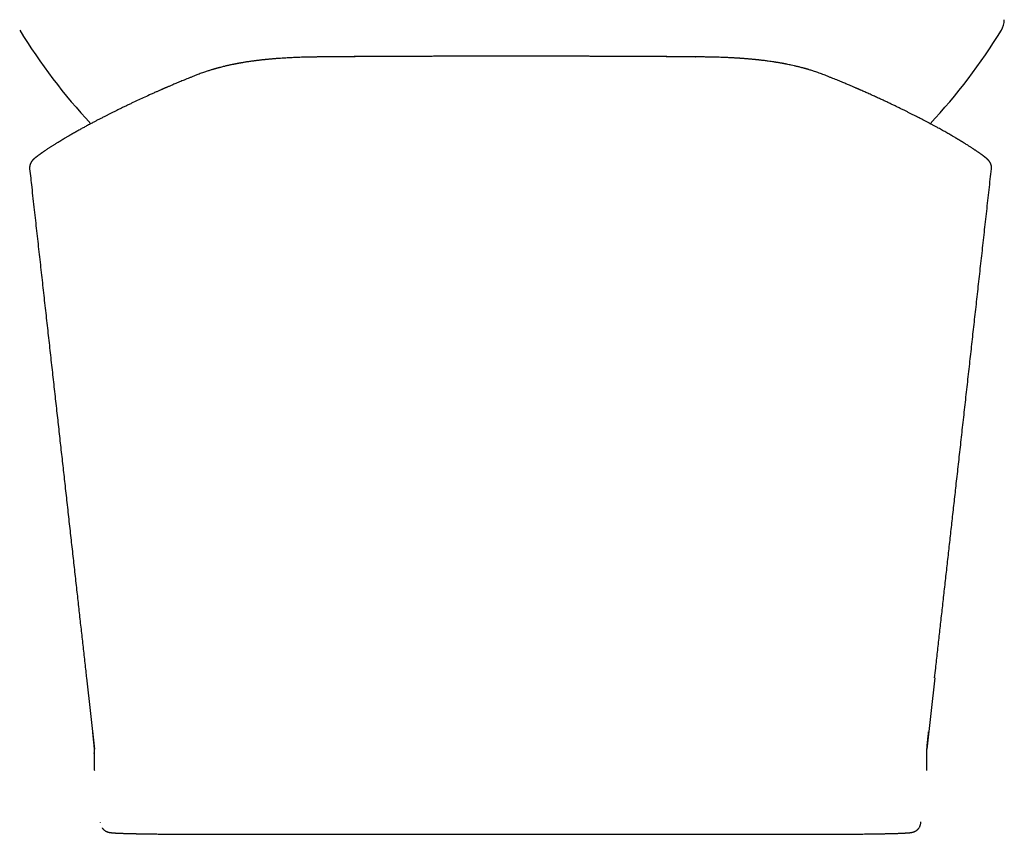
# Model space of a CAD drawing. Header units: millimetres. Extents: x 8 to 636, y 12 to 614.
# Tile 4 of 14: x 318 to 367, y 273 to 313. Entities that reach past the tile are written whole.
import ezdxf

# ---------------------------------------------------------------- set-up
doc = ezdxf.new("R2010")
doc.units = ezdxf.units.MM

msp = doc.modelspace()

# ---------------------------------------------------------------- linework, layer by layer
at = {"color": 7, "linetype": 'Continuous', "lineweight": 30}
for p, q in [((351.27, 311.127), (351.284, 311.125)), ((321.199, 280.469), (321.592, 276.94)), ((363.092, 280.469), (362.699, 276.94)), ((321.584, 276.921), (321.583, 276.927)), ((321.584, 276.763), (321.584, 275.996)), ((321.592, 276.654), (321.585, 276.761)), ((362.706, 275.996), (362.706, 276.763)), ((362.698, 275.884), (362.697, 275.879)), ((321.875, 273.342), (321.879, 273.313)), ((328.616, 272.736), (355.675, 272.736))]:
    msp.add_line(p, q, dxfattribs=at)
for centre, radius, start, end in [((365.531, 312.967), 1, 328.5975, 359.75), ((342.144, 327.244), 28.4, 211.4025, 223.1346), ((342.144, 327.244), 28.4, 316.8688, 328.5975)]:
    msp.add_arc(centre, radius, start, end, dxfattribs=at)
for points, knots in [([(333.006, 311.125), (332.937, 311.125), (332.801, 311.124), (332.604, 311.121), (332.416, 311.119), (332.238, 311.115), (332.07, 311.111), (331.902, 311.107), (331.737, 311.102), (331.575, 311.096), (331.426, 311.09), (331.29, 311.083), (331.167, 311.077), (331.056, 311.071), (330.955, 311.065), (330.843, 311.058), (330.716, 311.05), (330.592, 311.041), (330.486, 311.032), (330.395, 311.025), (330.301, 311.017), (330.22, 311.009), (330.155, 311.003), (330.108, 310.999), (330.064, 310.994), (330.025, 310.99), (329.995, 310.987), (329.972, 310.985), (329.954, 310.983), (329.933, 310.981), (329.902, 310.977), (329.86, 310.973), (329.807, 310.967), (329.743, 310.96), (329.672, 310.951), (329.596, 310.942), (329.521, 310.932), (329.439, 310.921), (329.349, 310.909), (329.253, 310.895), (329.159, 310.881), (329.069, 310.867), (328.982, 310.853), (328.904, 310.84), (328.835, 310.828), (328.777, 310.818), (328.727, 310.809), (328.682, 310.8), (328.643, 310.793), (328.604, 310.786), (328.562, 310.778), (328.512, 310.768), (328.453, 310.756), (328.388, 310.742), (328.32, 310.728), (328.245, 310.712), (328.169, 310.695), (328.092, 310.677), (328.022, 310.66), (327.949, 310.642), (327.867, 310.622), (327.791, 310.602), (327.732, 310.587), (327.695, 310.576), (327.663, 310.568), (327.638, 310.561), (327.62, 310.556), (327.602, 310.551), (327.582, 310.545), (327.558, 310.538), (327.528, 310.53), (327.493, 310.52), (327.447, 310.506), (327.39, 310.489), (327.32, 310.468), (327.244, 310.444), (327.16, 310.417), (327.07, 310.386), (326.974, 310.353), (326.872, 310.317), (326.763, 310.277), (326.689, 310.248), (326.651, 310.233)], [0, 0, 0, 0, 0.030029, 0.058739, 0.086131, 0.112207, 0.136968, 0.160413, 0.186359, 0.210481, 0.232779, 0.253254, 0.271907, 0.288737, 0.303769, 0.318036, 0.340013, 0.361453, 0.374818, 0.388407, 0.402866, 0.418205, 0.425378, 0.432728, 0.43991, 0.445885, 0.45058, 0.453997, 0.456134, 0.459126, 0.463861, 0.470339, 0.47856, 0.488526, 0.499992, 0.51193, 0.523668, 0.535204, 0.550731, 0.565879, 0.580645, 0.595031, 0.609022, 0.621886, 0.632599, 0.641937, 0.649896, 0.65683, 0.663345, 0.668833, 0.67566, 0.683829, 0.693341, 0.704199, 0.715731, 0.72665, 0.740608, 0.753341, 0.764847, 0.775126, 0.789831, 0.806023, 0.812793, 0.819491, 0.82495, 0.829051, 0.831834, 0.834372, 0.837754, 0.841981, 0.847053, 0.852973, 0.859739, 0.870399, 0.882319, 0.895504, 0.909958, 0.925689, 0.942389, 0.960334, 0.979535, 1, 1, 1, 1]), ([(337.871, 311.152), (337.86, 311.152), (337.824, 311.152), (337.762, 311.152), (337.68, 311.152), (337.582, 311.151), (337.466, 311.151), (337.331, 311.151), (337.19, 311.15), (337.052, 311.15), (336.919, 311.149), (336.792, 311.149), (336.665, 311.148), (336.538, 311.148), (336.411, 311.147), (336.284, 311.146), (336.16, 311.146), (336.044, 311.145), (335.939, 311.145), (335.848, 311.145), (335.766, 311.144), (335.695, 311.144), (335.635, 311.144), (335.585, 311.143), (335.538, 311.143), (335.487, 311.143), (335.423, 311.143), (335.349, 311.142), (335.268, 311.142), (335.156, 311.141), (335.017, 311.14), (334.856, 311.14), (334.703, 311.139), (334.56, 311.138), (334.418, 311.137), (334.277, 311.136), (334.138, 311.136), (334.004, 311.135), (333.877, 311.134), (333.755, 311.133), (333.637, 311.132), (333.522, 311.132), (333.407, 311.131), (333.292, 311.13), (333.178, 311.129), (333.084, 311.128), (333.028, 311.127), (333.009, 311.127)], [0, 0, 0, 0, 0.00642, 0.021602, 0.038065, 0.055817, 0.081618, 0.109751, 0.13929, 0.168803, 0.195117, 0.221397, 0.247643, 0.273855, 0.300033, 0.326177, 0.352254, 0.37677, 0.397872, 0.416835, 0.433657, 0.44834, 0.460858, 0.471049, 0.4792, 0.489814, 0.502896, 0.518445, 0.535709, 0.552729, 0.588047, 0.621811, 0.654046, 0.684777, 0.714012, 0.744886, 0.77395, 0.80125, 0.826841, 0.851071, 0.874682, 0.897712, 0.92016, 0.943749, 0.966662, 0.988909, 1, 1, 1, 1]), ([(342.145, 311.159), (341.793, 311.159), (341.091, 311.159), (340.041, 311.157), (339, 311.155), (337.967, 311.153), (336.95, 311.149), (335.948, 311.145), (334.961, 311.14), (333.982, 311.134), (333.341, 311.129), (333.019, 311.127)], [0, 0, 0, 0, 0.11286, 0.22506, 0.33679, 0.448241, 0.559608, 0.669091, 0.778864, 0.889107, 1, 1, 1, 1]), ([(338.72, 311.155), (338.687, 311.154), (338.603, 311.154), (338.474, 311.154), (338.337, 311.154), (338.228, 311.153), (338.145, 311.153), (338.089, 311.153), (338.043, 311.153), (338.013, 311.153), (337.995, 311.153), (337.983, 311.153), (337.967, 311.153), (337.943, 311.153), (337.912, 311.152), (337.887, 311.152), (337.873, 311.152), (337.871, 311.152)], [0, 0, 0, 0, 0.117744, 0.293714, 0.454618, 0.600476, 0.678928, 0.745952, 0.79983, 0.840565, 0.853392, 0.864724, 0.883061, 0.910948, 0.948386, 0.99214, 1, 1, 1, 1]), ([(351.27, 311.127), (350.998, 311.129), (350.454, 311.133), (349.625, 311.138), (348.885, 311.142), (348.235, 311.145), (347.7, 311.147), (347.334, 311.149), (347.137, 311.15), (347.088, 311.15), (347.04, 311.15), (346.991, 311.15), (346.943, 311.15), (346.894, 311.151), (346.846, 311.151), (346.775, 311.151), (346.674, 311.151), (346.533, 311.152), (346.367, 311.152), (346.176, 311.153), (345.964, 311.154), (345.732, 311.154), (345.483, 311.155), (345.245, 311.155), (345.022, 311.156), (344.872, 311.156), (344.768, 311.156), (344.712, 311.156), (344.656, 311.157), (344.599, 311.157), (344.542, 311.157), (344.245, 311.157), (343.708, 311.158), (342.928, 311.159), (342.407, 311.159), (342.145, 311.159)], [0, 0, 0, 0, 0.094167, 0.18783, 0.281095, 0.342487, 0.403786, 0.457678, 0.46297, 0.468261, 0.473551, 0.478842, 0.484133, 0.489423, 0.494713, 0.500003, 0.512489, 0.527744, 0.54577, 0.566569, 0.590144, 0.614654, 0.64159, 0.670959, 0.691679, 0.713465, 0.719347, 0.725303, 0.731333, 0.737436, 0.743612, 0.749862, 0.832895, 0.916248, 1, 1, 1, 1]), ([(345.956, 311.154), (345.948, 311.154), (345.904, 311.154), (345.861, 311.154), (345.825, 311.154)], [0, 0, 0, 0, 0.180718, 1, 1, 1, 1]), ([(350.798, 311.131), (350.785, 311.131), (350.73, 311.131), (350.635, 311.132), (350.518, 311.133), (350.408, 311.133), (350.3, 311.134), (350.195, 311.135), (350.095, 311.135), (350.007, 311.136), (349.934, 311.136), (349.881, 311.137), (349.845, 311.137), (349.824, 311.137), (349.806, 311.137), (349.791, 311.137), (349.777, 311.137), (349.761, 311.137), (349.739, 311.137), (349.707, 311.138), (349.663, 311.138), (349.608, 311.138), (349.541, 311.138), (349.464, 311.139), (349.382, 311.139), (349.299, 311.14), (349.202, 311.14), (349.132, 311.141), (349.089, 311.141)], [0, 0, 0, 0, 0.022251, 0.093757, 0.160465, 0.222377, 0.279493, 0.344229, 0.401459, 0.451189, 0.493429, 0.528195, 0.542539, 0.555093, 0.565864, 0.574866, 0.582159, 0.59149, 0.605325, 0.6239, 0.651199, 0.684985, 0.725265, 0.772044, 0.823453, 0.873571, 0.921963, 1, 1, 1, 1]), ([(357.64, 310.233), (357.596, 310.25), (357.512, 310.283), (357.388, 310.328), (357.273, 310.368), (357.167, 310.404), (357.07, 310.436), (356.982, 310.464), (356.908, 310.486), (356.848, 310.504), (356.8, 310.518), (356.76, 310.53), (356.729, 310.539), (356.707, 310.545), (356.691, 310.549), (356.676, 310.553), (356.655, 310.559), (356.625, 310.568), (356.582, 310.579), (356.533, 310.592), (356.441, 310.616), (356.317, 310.647), (356.161, 310.684), (355.989, 310.723), (355.85, 310.751), (355.749, 310.771), (355.712, 310.778), (355.682, 310.784), (355.659, 310.789), (355.643, 310.792), (355.629, 310.794), (355.613, 310.797), (355.593, 310.801), (355.567, 310.806), (355.536, 310.811), (355.497, 310.818), (355.45, 310.827), (355.394, 310.836), (355.334, 310.846), (355.272, 310.856), (355.21, 310.866), (355.123, 310.88), (355.012, 310.896), (354.889, 310.914), (354.781, 310.928), (354.688, 310.94), (354.601, 310.951), (354.521, 310.96), (354.46, 310.967), (354.416, 310.972), (354.386, 310.975), (354.358, 310.978), (354.334, 310.981), (354.313, 310.983), (354.29, 310.985), (354.263, 310.988), (354.227, 310.992), (354.18, 310.996), (354.123, 311.002), (354.057, 311.008), (353.987, 311.015), (353.916, 311.021), (353.85, 311.026), (353.781, 311.032), (353.712, 311.037), (353.644, 311.043), (353.584, 311.047), (353.536, 311.05), (353.497, 311.053), (353.466, 311.055), (353.436, 311.057), (353.402, 311.059), (353.362, 311.062), (353.317, 311.065), (353.257, 311.068), (353.182, 311.073), (353.09, 311.078), (352.987, 311.083), (352.871, 311.088), (352.742, 311.094), (352.601, 311.099), (352.448, 311.105), (352.282, 311.11), (352.105, 311.114), (351.917, 311.118), (351.717, 311.121), (351.505, 311.124), (351.359, 311.125), (351.284, 311.125)], [0, 0, 0, 0, 0.0234479, 0.0452237, 0.0653351, 0.083789, 0.1005915, 0.1157477, 0.1292624, 0.1385524, 0.1467268, 0.1535585, 0.1590461, 0.1624157, 0.1649566, 0.1670062, 0.1699932, 0.1753825, 0.1825485, 0.1913645, 0.2004765, 0.2286382, 0.2531763, 0.2777244, 0.3136705, 0.3207164, 0.32675, 0.3316154, 0.3353132, 0.3378834, 0.3396168, 0.3420432, 0.3453244, 0.34946, 0.3544497, 0.3602931, 0.3681887, 0.3772449, 0.3872045, 0.3971027, 0.4068472, 0.4164381, 0.4384391, 0.4595906, 0.4746225, 0.4891958, 0.5028948, 0.5152918, 0.5263876, 0.5313604, 0.5360198, 0.5402863, 0.5440186, 0.5472138, 0.5503129, 0.5544569, 0.5597041, 0.5670515, 0.575839, 0.5860662, 0.5974058, 0.6082425, 0.6183576, 0.6277516, 0.6394912, 0.6498684, 0.6588839, 0.6665379, 0.6718362, 0.6762051, 0.6804362, 0.6855594, 0.6915789, 0.6984948, 0.7063071, 0.7185124, 0.7324119, 0.7480054, 0.7652924, 0.7846333, 0.8057289, 0.8285785, 0.8531811, 0.8795357, 0.9071236, 0.9363984, 0.967358, 1, 1, 1, 1]), ([(326.651, 310.233), (326.6, 310.213), (326.5, 310.174), (326.356, 310.116), (326.22, 310.062), (326.092, 310.01), (325.972, 309.961), (325.854, 309.912), (325.738, 309.864), (325.625, 309.817), (325.522, 309.774), (325.432, 309.736), (325.353, 309.702), (325.285, 309.673), (325.224, 309.647), (325.172, 309.624), (325.128, 309.606), (325.094, 309.591), (325.067, 309.579), (325.044, 309.569), (325.025, 309.561), (325.008, 309.554), (324.994, 309.548), (324.98, 309.541), (324.965, 309.535), (324.948, 309.527), (324.921, 309.516), (324.883, 309.499), (324.83, 309.476), (324.772, 309.451), (324.709, 309.422), (324.64, 309.392), (324.565, 309.359), (324.484, 309.322), (324.398, 309.284), (324.238, 309.211), (324.007, 309.106), (323.713, 308.97), (323.466, 308.853), (323.262, 308.756), (323.098, 308.678), (322.938, 308.6), (322.783, 308.524), (322.634, 308.451), (322.494, 308.381), (322.361, 308.314), (322.235, 308.251), (322.126, 308.196), (322.033, 308.148), (321.954, 308.107), (321.879, 308.068), (321.806, 308.031), (321.737, 307.995), (321.669, 307.959), (321.597, 307.921), (321.519, 307.88), (321.435, 307.835), (321.347, 307.788), (321.255, 307.739), (321.166, 307.69), (321.079, 307.643), (320.996, 307.598), (320.911, 307.551), (320.825, 307.503), (320.739, 307.455), (320.651, 307.405), (320.563, 307.355), (320.475, 307.305), (320.393, 307.257), (320.319, 307.214), (320.253, 307.175), (320.193, 307.14), (320.145, 307.112), (320.108, 307.09), (320.082, 307.074), (320.059, 307.061), (320.041, 307.05), (320.026, 307.041), (320.013, 307.033), (320.001, 307.026), (319.986, 307.017), (319.968, 307.006), (319.945, 306.992), (319.92, 306.977), (319.895, 306.962), (319.87, 306.947), (319.842, 306.93), (319.813, 306.912), (319.774, 306.888), (319.726, 306.859), (319.669, 306.823), (319.611, 306.787), (319.553, 306.751), (319.496, 306.715), (319.441, 306.679), (319.387, 306.644), (319.335, 306.611), (319.285, 306.578), (319.236, 306.546), (319.192, 306.517), (319.153, 306.49), (319.118, 306.467), (319.086, 306.445), (319.055, 306.424), (319.028, 306.405), (319.004, 306.388), (318.982, 306.372), (318.961, 306.358), (318.94, 306.343), (318.918, 306.327), (318.896, 306.311), (318.873, 306.295), (318.851, 306.278), (318.828, 306.262), (318.803, 306.243), (318.777, 306.223), (318.749, 306.202), (318.729, 306.186), (318.715, 306.175), (318.706, 306.167), (318.697, 306.161), (318.689, 306.154), (318.68, 306.147), (318.671, 306.139), (318.659, 306.129), (318.646, 306.118), (318.633, 306.107), (318.62, 306.095), (318.609, 306.085), (318.599, 306.076), (318.589, 306.067), (318.58, 306.058), (318.57, 306.048), (318.56, 306.038), (318.551, 306.029), (318.543, 306.02), (318.536, 306.012), (318.527, 306.002), (318.518, 305.991), (318.507, 305.977), (318.495, 305.962), (318.484, 305.945), (318.472, 305.927), (318.462, 305.91), (318.452, 305.892), (318.442, 305.872), (318.431, 305.848), (318.42, 305.819), (318.409, 305.784), (318.403, 305.755), (318.399, 305.734), (318.397, 305.721), (318.395, 305.708), (318.394, 305.694), (318.393, 305.677), (318.392, 305.656), (318.392, 305.628), (318.394, 305.607), (318.395, 305.595)], [0, 0, 0, 0, 0.009911, 0.019349, 0.028317, 0.036818, 0.044853, 0.052424, 0.060753, 0.068442, 0.075493, 0.081907, 0.087187, 0.091942, 0.096174, 0.099884, 0.103071, 0.105328, 0.107222, 0.108755, 0.110246, 0.111316, 0.11233, 0.113292, 0.114322, 0.115545, 0.116961, 0.120059, 0.123806, 0.128201, 0.132673, 0.137661, 0.143166, 0.149186, 0.155634, 0.162113, 0.18512, 0.207926, 0.23054, 0.244021, 0.257442, 0.270813, 0.284111, 0.297042, 0.309299, 0.321113, 0.33248, 0.3434, 0.351059, 0.35848, 0.365661, 0.372603, 0.379305, 0.385827, 0.392665, 0.400681, 0.409213, 0.418261, 0.427823, 0.437897, 0.446681, 0.455819, 0.465307, 0.475145, 0.485265, 0.495175, 0.506462, 0.517335, 0.527793, 0.537838, 0.546185, 0.554223, 0.561952, 0.566133, 0.569814, 0.572995, 0.575675, 0.577855, 0.579534, 0.581069, 0.583153, 0.585946, 0.589363, 0.593405, 0.596911, 0.600782, 0.605016, 0.609615, 0.614364, 0.62353, 0.63248, 0.642852, 0.652918, 0.662677, 0.673394, 0.683714, 0.693863, 0.704062, 0.714311, 0.72461, 0.732737, 0.740895, 0.748895, 0.756376, 0.76333, 0.769756, 0.775496, 0.780998, 0.786855, 0.793092, 0.799708, 0.806575, 0.813734, 0.821049, 0.828517, 0.838711, 0.849042, 0.858891, 0.862609, 0.86624, 0.869785, 0.873245, 0.876812, 0.880717, 0.885918, 0.891619, 0.897821, 0.904524, 0.90993, 0.914915, 0.919457, 0.923555, 0.928741, 0.933468, 0.93776, 0.94162, 0.945074, 0.94811, 0.951611, 0.955578, 0.959987, 0.964212, 0.967987, 0.971315, 0.973866, 0.97641, 0.979227, 0.982318, 0.985685, 0.989324, 0.990285, 0.991282, 0.992317, 0.993389, 0.9945, 0.995893, 0.997732, 1, 1, 1, 1]), ([(365.895, 305.595), (365.896, 305.607), (365.898, 305.628), (365.899, 305.656), (365.898, 305.677), (365.897, 305.693), (365.895, 305.708), (365.894, 305.721), (365.892, 305.733), (365.888, 305.755), (365.882, 305.783), (365.871, 305.817), (365.861, 305.845), (365.851, 305.867), (365.842, 305.885), (365.834, 305.901), (365.824, 305.918), (365.812, 305.937), (365.8, 305.955), (365.787, 305.973), (365.774, 305.99), (365.761, 306.005), (365.749, 306.019), (365.737, 306.031), (365.728, 306.041), (365.72, 306.049), (365.712, 306.057), (365.703, 306.065), (365.695, 306.073), (365.686, 306.081), (365.678, 306.089), (365.669, 306.097), (365.66, 306.105), (365.65, 306.113), (365.638, 306.123), (365.626, 306.134), (365.615, 306.143), (365.604, 306.152), (365.594, 306.16), (365.583, 306.169), (365.571, 306.179), (365.555, 306.191), (365.536, 306.206), (365.517, 306.221), (365.493, 306.238), (365.466, 306.259), (365.436, 306.281), (365.406, 306.303), (365.375, 306.325), (365.345, 306.347), (365.315, 306.368), (365.284, 306.39), (365.25, 306.413), (365.214, 306.438), (365.176, 306.464), (365.138, 306.49), (365.101, 306.515), (365.064, 306.539), (365.026, 306.564), (364.986, 306.59), (364.943, 306.619), (364.896, 306.649), (364.844, 306.683), (364.786, 306.72), (364.722, 306.761), (364.654, 306.803), (364.582, 306.848), (364.522, 306.885), (364.475, 306.914), (364.443, 306.933), (364.414, 306.951), (364.387, 306.968), (364.362, 306.982), (364.341, 306.995), (364.322, 307.006), (364.308, 307.015), (364.295, 307.023), (364.284, 307.029), (364.272, 307.036), (364.258, 307.045), (364.24, 307.056), (364.218, 307.069), (364.192, 307.085), (364.163, 307.102), (364.133, 307.119), (364.092, 307.144), (364.038, 307.175), (363.966, 307.218), (363.882, 307.266), (363.788, 307.32), (363.69, 307.377), (363.588, 307.434), (363.484, 307.493), (363.378, 307.552), (363.282, 307.605), (363.201, 307.65), (363.134, 307.686), (363.07, 307.72), (363.01, 307.753), (362.954, 307.783), (362.901, 307.811), (362.853, 307.837), (362.807, 307.862), (362.759, 307.887), (362.705, 307.916), (362.643, 307.948), (362.574, 307.984), (362.5, 308.023), (362.418, 308.065), (362.333, 308.109), (362.245, 308.154), (362.141, 308.208), (362.022, 308.268), (361.886, 308.337), (361.751, 308.404), (361.61, 308.474), (361.461, 308.547), (361.304, 308.624), (361.143, 308.701), (360.98, 308.779), (360.814, 308.859), (360.641, 308.94), (360.461, 309.024), (360.272, 309.111), (360.104, 309.188), (359.962, 309.253), (359.85, 309.303), (359.743, 309.351), (359.641, 309.396), (359.544, 309.439), (359.47, 309.471), (359.421, 309.493), (359.395, 309.505), (359.37, 309.515), (359.349, 309.525), (359.333, 309.531), (359.323, 309.536), (359.313, 309.54), (359.299, 309.547), (359.279, 309.555), (359.253, 309.566), (359.219, 309.581), (359.177, 309.599), (359.124, 309.622), (359.063, 309.649), (358.993, 309.678), (358.917, 309.711), (358.835, 309.746), (358.747, 309.783), (358.651, 309.823), (358.547, 309.866), (358.436, 309.913), (358.318, 309.961), (358.196, 310.011), (358.068, 310.063), (357.932, 310.117), (357.789, 310.174), (357.691, 310.213), (357.64, 310.233)], [0, 0, 0, 0, 0.002279, 0.004127, 0.005529, 0.006644, 0.007719, 0.008757, 0.009757, 0.010721, 0.014325, 0.017566, 0.020441, 0.022947, 0.025087, 0.027169, 0.030429, 0.034275, 0.038701, 0.043253, 0.047695, 0.053354, 0.059028, 0.064915, 0.068551, 0.072265, 0.076068, 0.080239, 0.084891, 0.088885, 0.093176, 0.097636, 0.101899, 0.105943, 0.112042, 0.117563, 0.122508, 0.126883, 0.131173, 0.135671, 0.140377, 0.147188, 0.154392, 0.161837, 0.169071, 0.179567, 0.189505, 0.198934, 0.207995, 0.216695, 0.225044, 0.233114, 0.24171, 0.250831, 0.260146, 0.269249, 0.277339, 0.285255, 0.293087, 0.3013, 0.30996, 0.319069, 0.328627, 0.339643, 0.350979, 0.362579, 0.374444, 0.386575, 0.391503, 0.396425, 0.400971, 0.405062, 0.408699, 0.411881, 0.414608, 0.416707, 0.418423, 0.419853, 0.421537, 0.423563, 0.425928, 0.429217, 0.432998, 0.437088, 0.441247, 0.445474, 0.453974, 0.462738, 0.474298, 0.486278, 0.498408, 0.510573, 0.52274, 0.534905, 0.547071, 0.554566, 0.561809, 0.568609, 0.574968, 0.580887, 0.586272, 0.591234, 0.595774, 0.600251, 0.605857, 0.612015, 0.618726, 0.62599, 0.633805, 0.642093, 0.650345, 0.658471, 0.670987, 0.683195, 0.695097, 0.7067, 0.720015, 0.733327, 0.746637, 0.75995, 0.773347, 0.786947, 0.801034, 0.81561, 0.830674, 0.839323, 0.847605, 0.855489, 0.862976, 0.870063, 0.876752, 0.878876, 0.880754, 0.882336, 0.884156, 0.885311, 0.885737, 0.886372, 0.8874, 0.888822, 0.890637, 0.892845, 0.896014, 0.89975, 0.904054, 0.908924, 0.914363, 0.919951, 0.926034, 0.932612, 0.939686, 0.947254, 0.955318, 0.963375, 0.971871, 0.980808, 0.990184, 1, 1, 1, 1]), ([(318.395, 305.596), (318.429, 305.294), (318.504, 304.619), (318.618, 303.597), (318.737, 302.534), (318.852, 301.504), (318.966, 300.484), (319.078, 299.476), (319.189, 298.478), (319.3, 297.492), (319.408, 296.516), (319.516, 295.552), (319.622, 294.598), (319.727, 293.661), (319.83, 292.74), (319.931, 291.836), (320.03, 290.942), (320.132, 290.036), (320.234, 289.118), (320.338, 288.188), (320.44, 287.271), (320.541, 286.366), (320.641, 285.474), (320.737, 284.61), (320.83, 283.775), (320.921, 282.967), (321.009, 282.171), (321.097, 281.385), (321.16, 280.817), (321.195, 280.511), (321.2, 280.462)], [0, 0, 0, 0, 0.036102, 0.080529, 0.121966, 0.162966, 0.203529, 0.243654, 0.283341, 0.322591, 0.361403, 0.399778, 0.437716, 0.475216, 0.511622, 0.547605, 0.583167, 0.618306, 0.65578, 0.692762, 0.729253, 0.765252, 0.800759, 0.835775, 0.86834, 0.900468, 0.932159, 0.963414, 0.994232, 1, 1, 1, 1]), ([(363.091, 280.464), (363.109, 280.623), (363.156, 281.043), (363.232, 281.726), (363.32, 282.516), (363.409, 283.317), (363.5, 284.129), (363.592, 284.953), (363.685, 285.787), (363.779, 286.627), (363.873, 287.473), (363.968, 288.324), (364.064, 289.186), (364.164, 290.082), (364.268, 291.014), (364.376, 291.98), (364.485, 292.959), (364.596, 293.951), (364.708, 294.954), (364.819, 295.951), (364.93, 296.939), (365.039, 297.919), (365.15, 298.911), (365.261, 299.913), (365.375, 300.926), (365.489, 301.951), (365.604, 302.986), (365.721, 304.032), (365.818, 304.903), (365.876, 305.426), (365.895, 305.596)], [0, 0, 0, 0, 0.019076, 0.050086, 0.081532, 0.113416, 0.145736, 0.178493, 0.211687, 0.245317, 0.278773, 0.31265, 0.346949, 0.381669, 0.419637, 0.458097, 0.497048, 0.536491, 0.576427, 0.616854, 0.655422, 0.694427, 0.733869, 0.773749, 0.814067, 0.854822, 0.896015, 0.937646, 0.979714, 1, 1, 1, 1]), ([(321.494, 277.822), (321.495, 277.809), (321.499, 277.773), (321.505, 277.717), (321.512, 277.656), (321.518, 277.601), (321.523, 277.551), (321.528, 277.507), (321.532, 277.469), (321.535, 277.437), (321.538, 277.411), (321.541, 277.383), (321.544, 277.36), (321.546, 277.334), (321.549, 277.31), (321.551, 277.289), (321.553, 277.267), (321.555, 277.245), (321.558, 277.224), (321.559, 277.204), (321.561, 277.186), (321.563, 277.17), (321.564, 277.155), (321.565, 277.14), (321.567, 277.127), (321.568, 277.115), (321.569, 277.105), (321.569, 277.096), (321.57, 277.087), (321.571, 277.08), (321.571, 277.073), (321.572, 277.067), (321.572, 277.062), (321.573, 277.057), (321.573, 277.052), (321.573, 277.048), (321.574, 277.043), (321.574, 277.038), (321.574, 277.033), (321.575, 277.027), (321.575, 277.022), (321.576, 277.017), (321.576, 277.012), (321.576, 277.007), (321.577, 277.002), (321.577, 276.996), (321.577, 276.991), (321.578, 276.985), (321.578, 276.979), (321.579, 276.973), (321.579, 276.967), (321.579, 276.96), (321.58, 276.954), (321.58, 276.947), (321.58, 276.94), (321.581, 276.933), (321.581, 276.929), (321.581, 276.927)], [0, 0, 0, 0, 0.00611, 0.01672, 0.026324, 0.035031, 0.0442, 0.052467, 0.060052, 0.067806, 0.076113, 0.085109, 0.099985, 0.115694, 0.132118, 0.149274, 0.167174, 0.191706, 0.217164, 0.243491, 0.267733, 0.292671, 0.318308, 0.344643, 0.371678, 0.398643, 0.419927, 0.439557, 0.45753, 0.473846, 0.488505, 0.501505, 0.512848, 0.522532, 0.532003, 0.542086, 0.55313, 0.565133, 0.578098, 0.592022, 0.606908, 0.620772, 0.635379, 0.65126, 0.66881, 0.68803, 0.708532, 0.730644, 0.754368, 0.779704, 0.807217, 0.836409, 0.867278, 0.899826, 0.934053, 0.969957, 1, 1, 1, 1]), ([(362.71, 276.927), (362.71, 276.929), (362.71, 276.934), (362.71, 276.941), (362.711, 276.948), (362.711, 276.954), (362.712, 276.961), (362.712, 276.967), (362.712, 276.973), (362.713, 276.979), (362.713, 276.985), (362.713, 276.991), (362.714, 276.997), (362.714, 277.002), (362.715, 277.008), (362.715, 277.013), (362.715, 277.018), (362.716, 277.023), (362.716, 277.028), (362.716, 277.034), (362.717, 277.039), (362.717, 277.044), (362.718, 277.048), (362.718, 277.053), (362.718, 277.058), (362.719, 277.063), (362.719, 277.068), (362.72, 277.074), (362.72, 277.081), (362.721, 277.089), (362.722, 277.097), (362.722, 277.107), (362.723, 277.118), (362.725, 277.131), (362.726, 277.147), (362.727, 277.163), (362.729, 277.181), (362.731, 277.199), (362.733, 277.218), (362.735, 277.237), (362.736, 277.255), (362.738, 277.272), (362.74, 277.292), (362.742, 277.313), (362.745, 277.337), (362.748, 277.362), (362.75, 277.387), (362.753, 277.415), (362.756, 277.443), (362.76, 277.475), (362.764, 277.513), (362.769, 277.559), (362.774, 277.61), (362.78, 277.666), (362.787, 277.726), (362.791, 277.772), (362.794, 277.797), (362.794, 277.799)], [0, 0, 0, 0, 0.037242, 0.072837, 0.106785, 0.139086, 0.16974, 0.198243, 0.225159, 0.250486, 0.274225, 0.296811, 0.317744, 0.337025, 0.354653, 0.370628, 0.38536, 0.399318, 0.414241, 0.428167, 0.441095, 0.453025, 0.463958, 0.473893, 0.483295, 0.493029, 0.504448, 0.517551, 0.532338, 0.548809, 0.566964, 0.586801, 0.608319, 0.637998, 0.667495, 0.696223, 0.724185, 0.75138, 0.77781, 0.803476, 0.823108, 0.842067, 0.85995, 0.876762, 0.892519, 0.907247, 0.920888, 0.929215, 0.937064, 0.94456, 0.952148, 0.960498, 0.969782, 0.978609, 0.98835, 0.99911, 1, 1, 1, 1]), ([(321.583, 276.922), (321.584, 276.898), (321.586, 276.843), (321.585, 276.791), (321.584, 276.761)], [0, 0, 0, 0, 0.440672, 1, 1, 1, 1]), ([(362.707, 276.761), (362.707, 276.763), (362.707, 276.767), (362.707, 276.774), (362.707, 276.782), (362.707, 276.79), (362.706, 276.798), (362.706, 276.806), (362.706, 276.815), (362.706, 276.824), (362.706, 276.833), (362.706, 276.842), (362.706, 276.852), (362.706, 276.862), (362.706, 276.872), (362.706, 276.882), (362.707, 276.892), (362.707, 276.902), (362.707, 276.912), (362.708, 276.918), (362.708, 276.922)], [0, 0, 0, 0, 0.036727, 0.081265, 0.127385, 0.17509, 0.224382, 0.274341, 0.325838, 0.378877, 0.43346, 0.490619, 0.549375, 0.609723, 0.671656, 0.735169, 0.799085, 0.864526, 0.931497, 1, 1, 1, 1]), ([(321.584, 276.013), (321.584, 276.011), (321.582, 275.988), (321.585, 275.944), (321.59, 275.901), (321.593, 275.879)], [0, 0, 0, 0, 0.032064, 0.516449, 1, 1, 1, 1]), ([(362.698, 275.879), (362.7, 275.896), (362.704, 275.93), (362.707, 275.971), (362.706, 275.992), (362.706, 276.001)], [0, 0, 0, 0, 0.369292, 0.740294, 1, 1, 1, 1]), ([(355.675, 272.736), (355.781, 272.736), (355.993, 272.736), (356.307, 272.736), (356.615, 272.736), (356.916, 272.736), (357.21, 272.737), (357.483, 272.738), (357.735, 272.738), (357.968, 272.739), (358.194, 272.74), (358.412, 272.741), (358.623, 272.743), (358.826, 272.744), (359.021, 272.745), (359.206, 272.747), (359.382, 272.749), (359.546, 272.75), (359.699, 272.752), (359.84, 272.754), (359.97, 272.756), (360.082, 272.757), (360.177, 272.759), (360.258, 272.76), (360.333, 272.761), (360.402, 272.762), (360.456, 272.763), (360.496, 272.764), (360.524, 272.765), (360.549, 272.765), (360.571, 272.766), (360.591, 272.766), (360.613, 272.766), (360.641, 272.767), (360.678, 272.768), (360.725, 272.769), (360.779, 272.77), (360.838, 272.771), (360.899, 272.773), (360.959, 272.774), (361.03, 272.776), (361.109, 272.778), (361.195, 272.781), (361.269, 272.783), (361.334, 272.786), (361.393, 272.788), (361.45, 272.79), (361.503, 272.793), (361.553, 272.795), (361.598, 272.797), (361.638, 272.799), (361.67, 272.801), (361.697, 272.803), (361.721, 272.805), (361.745, 272.806), (361.77, 272.808), (361.796, 272.81), (361.826, 272.813), (361.86, 272.816), (361.895, 272.821), (361.922, 272.825), (361.943, 272.828), (361.959, 272.831), (361.973, 272.834), (361.984, 272.836), (361.992, 272.838), (361.998, 272.839), (362.007, 272.841), (362.02, 272.845), (362.037, 272.85), (362.056, 272.856), (362.077, 272.863), (362.1, 272.873), (362.124, 272.884), (362.149, 272.897), (362.175, 272.913), (362.201, 272.93), (362.226, 272.95), (362.251, 272.972), (362.277, 272.999), (362.302, 273.029), (362.328, 273.064), (362.352, 273.107), (362.374, 273.156), (362.392, 273.211), (362.404, 273.272), (362.409, 273.315), (362.411, 273.337)], [0, 0, 0, 0, 0.031557, 0.062571, 0.092989, 0.122774, 0.151905, 0.18038, 0.204275, 0.227714, 0.250722, 0.273301, 0.295392, 0.316988, 0.338086, 0.358685, 0.378662, 0.397712, 0.415822, 0.432998, 0.449242, 0.464559, 0.47592, 0.486714, 0.496942, 0.506604, 0.51541, 0.519823, 0.523853, 0.527501, 0.530767, 0.533652, 0.536606, 0.540361, 0.546314, 0.55358, 0.562158, 0.57205, 0.582508, 0.592708, 0.602648, 0.620201, 0.636887, 0.652713, 0.665975, 0.679365, 0.692886, 0.706537, 0.720159, 0.733, 0.744958, 0.756096, 0.76423, 0.772288, 0.780625, 0.78994, 0.800252, 0.811439, 0.828761, 0.845383, 0.861588, 0.869336, 0.877021, 0.884044, 0.890274, 0.89322, 0.89596, 0.899138, 0.903135, 0.907959, 0.913618, 0.919102, 0.925201, 0.931902, 0.938366, 0.94415, 0.949302, 0.953883, 0.957983, 0.961734, 0.965749, 0.970289, 0.97533, 0.980841, 0.986791, 0.993172, 1, 1, 1, 1]), ([(362.41, 273.336), (362.412, 273.338), (362.416, 273.341), (362.416, 273.345), (362.416, 273.346)], [0, 0, 0, 0, 0.56384, 1, 1, 1, 1]), ([(321.971, 273.059), (321.972, 273.058), (321.974, 273.055), (321.978, 273.049), (321.982, 273.043), (321.985, 273.039), (321.99, 273.032), (321.997, 273.022), (322.008, 273.008), (322.022, 272.993), (322.039, 272.975), (322.061, 272.954), (322.09, 272.931), (322.12, 272.91), (322.149, 272.893), (322.177, 272.879), (322.205, 272.867), (322.232, 272.857), (322.257, 272.849), (322.279, 272.843), (322.298, 272.838), (322.314, 272.834), (322.326, 272.832), (322.334, 272.83), (322.343, 272.829), (322.351, 272.827), (322.363, 272.826), (322.379, 272.823), (322.398, 272.821), (322.416, 272.818), (322.43, 272.817), (322.441, 272.815), (322.45, 272.814), (322.46, 272.813), (322.472, 272.812), (322.487, 272.811), (322.506, 272.809), (322.528, 272.808), (322.554, 272.806), (322.583, 272.804), (322.616, 272.801), (322.658, 272.799), (322.704, 272.797), (322.757, 272.794), (322.818, 272.791), (322.885, 272.788), (322.955, 272.786), (323.028, 272.783), (323.104, 272.781), (323.189, 272.778), (323.267, 272.776), (323.335, 272.774), (323.391, 272.773), (323.45, 272.771), (323.509, 272.77), (323.564, 272.769), (323.611, 272.768), (323.649, 272.767), (323.679, 272.766), (323.703, 272.766), (323.725, 272.765), (323.75, 272.765), (323.783, 272.764), (323.824, 272.764), (323.877, 272.763), (323.942, 272.761), (324.021, 272.76), (324.108, 272.759), (324.205, 272.757), (324.311, 272.756), (324.428, 272.754), (324.552, 272.753), (324.68, 272.751), (324.819, 272.75), (324.971, 272.748), (325.134, 272.746), (325.276, 272.745), (325.396, 272.744), (325.495, 272.744), (325.593, 272.743), (325.691, 272.742), (325.795, 272.742), (325.912, 272.741), (326.047, 272.74), (326.199, 272.74), (326.362, 272.739), (326.537, 272.738), (326.725, 272.738), (326.926, 272.737), (327.138, 272.737), (327.361, 272.736), (327.594, 272.736), (327.836, 272.736), (328.088, 272.736), (328.349, 272.736), (328.526, 272.736), (328.616, 272.736)], [0, 0, 0, 0, 0.000477, 0.001272, 0.002079, 0.002964, 0.003833, 0.005513, 0.007273, 0.009269, 0.011605, 0.015356, 0.019905, 0.02529, 0.029798, 0.034705, 0.041385, 0.048871, 0.05723, 0.065647, 0.073023, 0.079358, 0.084384, 0.088734, 0.093079, 0.097463, 0.101885, 0.111894, 0.121991, 0.13099, 0.138557, 0.142805, 0.146678, 0.15129, 0.156768, 0.16311, 0.170242, 0.181045, 0.190839, 0.199622, 0.213229, 0.226551, 0.240688, 0.256052, 0.273198, 0.29028, 0.307163, 0.323094, 0.339193, 0.356216, 0.374191, 0.383988, 0.394047, 0.404369, 0.414711, 0.423883, 0.431727, 0.437381, 0.442063, 0.445773, 0.448715, 0.452054, 0.457304, 0.463549, 0.470583, 0.480817, 0.49198, 0.504072, 0.517092, 0.531305, 0.546482, 0.562481, 0.578301, 0.59375, 0.61342, 0.63246, 0.650869, 0.662257, 0.67339, 0.684269, 0.694956, 0.706202, 0.718225, 0.733392, 0.749613, 0.766873, 0.785178, 0.804897, 0.825714, 0.847636, 0.870666, 0.8948, 0.919571, 0.945381, 0.972204, 1, 1, 1, 1])]:
    msp.add_open_spline(points, degree=3, knots=knots, dxfattribs=at)

doc.saveas('drawing.dxf')
